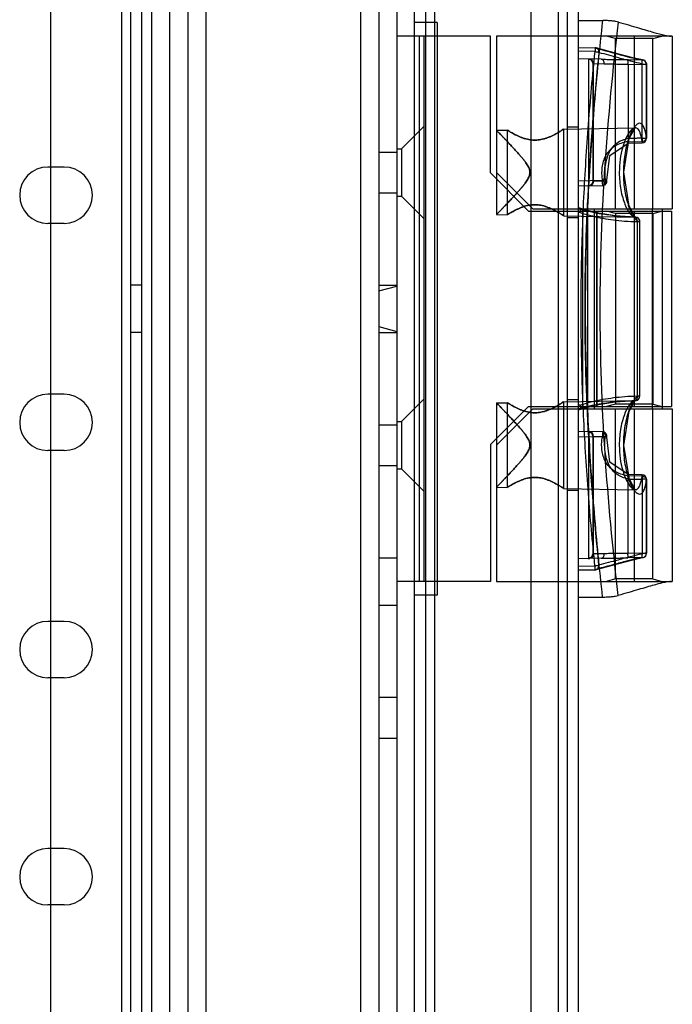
# Model space of a CAD drawing. Header units: millimetres. Extents: x 209 to 825, y 116 to 1310.
# Tile 59 of 70: x 749 to 821, y 982 to 1091. Entities that reach past the tile are written whole.
import ezdxf

# ---------------------------------------------------------------- set-up
doc = ezdxf.new("R2010")
doc.units = ezdxf.units.MM
doc.header["$LTSCALE"] = 92.70943
doc.layers.get('0').update_dxf_attribs({"linetype": 'CONTINUOUS'})

msp = doc.modelspace()

# ---------------------------------------------------------------- linework, layer by layer
at = {"color": 7, "linetype": 'Continuous'}
for p, q in [((763.96, 1307.26), (763.96, 135.26)), ((765.96, 1307.26), (765.96, 135.26)), ((767.96, 1307.26), (767.96, 135.26)), ((769.96, 1307.26), (769.96, 135.26)), ((786.96, 1307.26), (786.96, 135.26)), ((788.96, 1307.26), (788.96, 135.26)), ((790.96, 1307.26), (790.96, 135.26)), ((808.71, 1307.26), (808.71, 165.26)), ((760.66, 1306.26), (760.66, 138.26)), ((761.66, 1306.26), (761.66, 138.26)), ((762.86, 1306.26), (762.86, 138.26)), ((809.71, 1306.06), (809.71, 166.46)), ((810.91, 1306.06), (810.91, 166.46)), ((805.71, 1272.26), (805.71, 200.26)), ((752.86, 1268.11), (752.86, 176.41)), ((792.91, 205.26), (792.91, 1267.26)), ((794.11, 1267.26), (794.11, 205.26)), ((795.11, 1267.26), (795.11, 205.26)), ((795.41, 1090.26), (792.91, 1090.26)), ((795.41, 1090.26), (795.41, 1027.26)), ((810.91, 1090.48), (813.62, 1090.48)), ((801.26, 1088.76), (790.96, 1088.76)), ((793.46, 1028.76), (793.46, 1088.76)), ((793.96, 1028.76), (793.96, 1088.76)), ((801.26, 1073.71), (801.26, 1088.76)), ((801.91, 1088.76), (801.91, 1069.12)), ((821.26, 1088.76), (801.91, 1088.76)), ((815.01, 1088.5), (814.01, 1088.76)), ((815.01, 1069.76), (815.01, 1088.5)), ((819.11, 1088.5), (815.01, 1088.5)), ((817.06, 1088.76), (817.06, 1069.76)), ((819.11, 1088.5), (820.11, 1088.76)), ((819.11, 1069.76), (819.11, 1088.5)), ((821.26, 1088.76), (821.26, 1069.76)), ((810.91, 1087.52), (812.77, 1087.48)), ((810.91, 1087.51), (812.77, 1087.47)), ((812.77, 1087.06), (810.91, 1087.1)), ((813.43, 1086.22), (810.91, 1086.26)), ((812.16, 1086.24), (812.02, 1086.24)), ((812.07, 1072.28), (812.07, 1086.24)), ((812.51, 1085.74), (812.51, 1072.78)), ((812.51, 1085.74), (813.78, 1085.72)), ((812.55, 1085.74), (812.55, 1072.78)), ((812.56, 1072.71), (812.56, 1085.82)), ((813.93, 1086.21), (813.43, 1086.22)), ((816.36, 1086.18), (817.94, 1086.15)), ((816.39, 1085.68), (816.39, 1077.49)), ((816.39, 1085.68), (817.93, 1085.65)), ((817.93, 1085.65), (817.93, 1086.15)), ((817.93, 1077.53), (817.93, 1085.65)), ((818.43, 1085.65), (817.93, 1085.65)), ((818.42, 1085.65), (818.42, 1077.53)), ((818.43, 1077.53), (818.43, 1085.65)), ((791.46, 1076.36), (793.96, 1078.86)), ((801.91, 1078.41), (803.11, 1078.43)), ((803.11, 1078.43), (803.11, 1069.1)), ((809.31, 1078.54), (817.19, 1078.67)), ((809.31, 1078.54), (809.31, 1068.99)), ((810.91, 1078.76), (809.71, 1078.76)), ((816.36, 1077.15), (817.93, 1077.18)), ((816.4, 1076.99), (817.94, 1077.03)), ((817.93, 1077.53), (817.94, 1077.03)), ((817.93, 1077.53), (818.43, 1077.53)), ((788.96, 1076.01), (790.96, 1076.01)), ((790.96, 1076.36), (791.46, 1076.36)), ((791.46, 1076.36), (791.46, 1071.16)), ((754.36, 1074.36), (752.56, 1074.36)), ((805.91, 1069.76), (801.91, 1073.76)), ((805.46, 1069.51), (801.26, 1073.71)), ((810.91, 1072.86), (813.57, 1072.9)), ((813.91, 1072.81), (812.51, 1072.78)), ((813.57, 1072.31), (810.91, 1072.26)), ((788.96, 1071.51), (790.96, 1071.51)), ((790.96, 1071.16), (791.46, 1071.16)), ((791.46, 1071.16), (793.96, 1068.66)), ((805.46, 1069.51), (821.16, 1069.51)), ((805.91, 1069.76), (821.26, 1069.76)), ((811.06, 1069.84), (810.91, 1069.89)), ((811.41, 1047.76), (811.41, 1069.76)), ((811.96, 1048.01), (811.96, 1069.51)), ((812.71, 1047.76), (812.71, 1069.76)), ((812.96, 1069.51), (812.96, 1048.01)), ((812.96, 1048.01), (812.96, 1069.51)), ((815.01, 1069.25), (814.01, 1069.51)), ((817.06, 1069.51), (817.06, 1048.01)), ((819.04, 1069.76), (819.04, 1047.76)), ((819.11, 1069.25), (820.11, 1069.51)), ((820.14, 1069.76), (820.14, 1047.76)), ((820.2, 1047.76), (820.2, 1069.76)), ((821.16, 1069.51), (821.16, 1048.01)), ((801.91, 1069.12), (803.11, 1069.1)), ((809.31, 1068.99), (817.19, 1068.85)), ((810.91, 1068.76), (809.71, 1068.76)), ((815.01, 1069.25), (815.01, 1048.28)), ((819.11, 1069.25), (815.01, 1069.25)), ((817.4, 1068.35), (817.4, 1049.17)), ((817.4, 1068.35), (817.69, 1068.35)), ((817.67, 1068.35), (817.67, 1049.17)), ((817.69, 1049.17), (817.69, 1068.35)), ((819.11, 1069.25), (819.11, 1048.28)), ((754.36, 1068.16), (752.56, 1068.16)), ((762.86, 1061.36), (761.66, 1061.36)), ((788.96, 1061.36), (790.96, 1061.36)), ((788.96, 1060.73), (790.96, 1061.26)), ((788.96, 1056.8), (790.96, 1056.26)), ((762.86, 1056.16), (761.66, 1056.16)), ((788.96, 1056.16), (790.96, 1056.16)), ((754.36, 1049.36), (752.56, 1049.36)), ((791.46, 1046.36), (793.96, 1048.86)), ((817.4, 1049.17), (817.69, 1049.17)), ((805.46, 1048.01), (801.26, 1043.81)), ((801.91, 1048.41), (803.11, 1048.43)), ((801.91, 1048.41), (801.91, 1028.76)), ((805.91, 1047.76), (801.91, 1043.76)), ((803.11, 1048.43), (803.11, 1039.1)), ((805.46, 1048.01), (821.16, 1048.01)), ((805.91, 1047.76), (821.26, 1047.76)), ((809.31, 1048.54), (817.19, 1048.67)), ((809.31, 1048.54), (809.31, 1038.99)), ((810.91, 1048.76), (809.71, 1048.76)), ((815.01, 1048.28), (814.01, 1048.01)), ((819.11, 1048.28), (815.01, 1048.28)), ((815.01, 1029.03), (815.01, 1047.76)), ((817.06, 1047.76), (817.06, 1028.76)), ((819.11, 1048.28), (820.11, 1048.01)), ((819.11, 1029.03), (819.11, 1047.76)), ((821.26, 1047.76), (821.26, 1028.76)), ((810.91, 1047.64), (811.06, 1047.69)), ((788.96, 1046.01), (790.96, 1046.01)), ((790.96, 1046.36), (791.46, 1046.36)), ((791.46, 1046.36), (791.46, 1041.16)), ((813.57, 1045.22), (810.91, 1045.26)), ((813.57, 1044.63), (810.91, 1044.67)), ((812.07, 1031.28), (812.07, 1045.24)), ((812.51, 1044.75), (812.51, 1031.78)), ((812.51, 1044.75), (813.91, 1044.72)), ((812.55, 1044.74), (812.55, 1031.78)), ((812.56, 1031.71), (812.56, 1044.81)), ((801.26, 1043.81), (801.26, 1028.76)), ((754.36, 1043.16), (752.56, 1043.16)), ((788.96, 1041.51), (790.96, 1041.51)), ((790.96, 1041.16), (791.46, 1041.16)), ((791.46, 1041.16), (793.96, 1038.66)), ((817.93, 1040.34), (816.36, 1040.38)), ((817.94, 1040.5), (816.4, 1040.54)), ((817.93, 1040.34), (817.94, 1040.5)), ((817.94, 1040.41), (817.93, 1040)), ((801.91, 1039.12), (803.11, 1039.1)), ((816.39, 1031.85), (816.39, 1040.04)), ((817.93, 1040), (817.93, 1031.88)), ((818.43, 1040), (817.93, 1040)), ((818.42, 1040), (818.42, 1031.88)), ((818.43, 1031.88), (818.43, 1040)), ((809.31, 1038.99), (817.19, 1038.85)), ((810.91, 1038.76), (809.71, 1038.76)), ((813.78, 1031.81), (812.51, 1031.78)), ((817.93, 1031.88), (816.39, 1031.85)), ((817.93, 1031.88), (818.43, 1031.88)), ((788.96, 1031.36), (790.96, 1031.36)), ((813.43, 1031.31), (810.91, 1031.26)), ((810.91, 1030.43), (812.75, 1030.46)), ((812.02, 1031.28), (812.16, 1031.29)), ((813.43, 1031.31), (813.88, 1031.32)), ((817.94, 1031.38), (816.36, 1031.35)), ((812.75, 1030.05), (810.91, 1030.01)), ((810.91, 1030.01), (812.75, 1030.04)), ((801.26, 1028.76), (790.96, 1028.76)), ((801.91, 1028.76), (821.26, 1028.76)), ((815.01, 1029.03), (814.01, 1028.76)), ((819.11, 1029.03), (815.01, 1029.03)), ((819.11, 1029.03), (820.11, 1028.76)), ((795.41, 1027.26), (792.91, 1027.26)), ((788.96, 1026.16), (790.96, 1026.16)), ((810.91, 1027.04), (813.6, 1027.04)), ((754.36, 1024.36), (752.56, 1024.36)), ((754.36, 1018.16), (752.56, 1018.16)), ((788.96, 1016.01), (790.96, 1016.01)), ((788.96, 1011.51), (790.96, 1011.51)), ((754.36, 999.36), (752.56, 999.36)), ((754.36, 993.16), (752.56, 993.16))]:
    msp.add_line(p, q, dxfattribs=at)
for points in [[(817.98, 1086.15), (817.06, 1086.34), (815.37, 1086.78), (812.89, 1087.46)], [(812.02, 1086.24), (812.26, 1086.18), (812.45, 1085.99), (812.51, 1085.74)], [(817.19, 1068.85), (816.52, 1070.06), (815.92, 1073.79), (816.53, 1077.5), (817.19, 1078.67)], [(814.05, 1072.9), (814.4, 1075.64), (816.4, 1076.99)], [(812.51, 1072.78), (812.45, 1072.54), (812.26, 1072.35), (812.02, 1072.28)], [(817.2, 1068.85), (814.97, 1069), (812.92, 1069.33), (811.06, 1069.84)], [(811.06, 1047.69), (812.93, 1048.2), (814.98, 1048.53), (817.2, 1048.67)], [(817.19, 1038.85), (816.54, 1040.01), (815.92, 1043.73), (816.52, 1047.48), (817.19, 1048.67)], [(812.02, 1045.24), (812.37, 1045.1), (812.51, 1044.75)], [(816.4, 1040.54), (814.4, 1041.89), (814.05, 1044.63)], [(812.51, 1031.78), (812.37, 1031.43), (812.02, 1031.28)], [(812.87, 1030.06), (815.37, 1030.75), (817.07, 1031.19), (817.97, 1031.38)]]:
    msp.add_lwpolyline(points, dxfattribs=at)
for centre, radius, start, end in [((812.76, 1086.98), 0.5, 74.7549, 88.8576), ((817.93, 1085.65), 0.5, 360, 88.9997), ((817.93, 1077.53), 0.5, 271.4428, 360), ((752.56, 1071.26), 3.1, 90, 270), ((754.36, 1071.26), 3.1, 270, 90), ((813.56, 1072.81), 0.5, 271.0001, 10.5649), ((816.01, 1084), 15.44, 250.7204, 251.515), ((817.19, 1068.35), 0.5, 0.0036, 88.8942), ((752.56, 1046.26), 3.1, 90, 270), ((754.36, 1046.26), 3.1, 270, 90), ((817.19, 1049.17), 0.5, 271.1127, 360), ((816.01, 1033.53), 15.44, 108.4849, 109.2796), ((813.56, 1044.72), 0.5, 349.3683, 88.9999), ((817.93, 1040), 0.5, 0, 88.5572), ((817.93, 1031.88), 0.5, 275.9311, 0.0312), ((812.74, 1030.54), 0.5, 271.1429, 285.2972), ((752.56, 1021.26), 3.1, 90, 270), ((754.36, 1021.26), 3.1, 270, 90), ((752.56, 996.26), 3.1, 90, 270), ((754.36, 996.26), 3.1, 270, 90)]:
    msp.add_arc(centre, radius, start, end, dxfattribs=at)
for points, knots in [([(813.6, 1027.04), (813.26, 1030.12), (812.66, 1036.22), (812.03, 1045.33), (811.71, 1054.32), (811.71, 1063.28), (812.04, 1072.26), (812.68, 1081.34), (813.28, 1087.42), (813.62, 1090.48)], [0, 0, 0, 0, 0.146178, 0.289288, 0.430484, 0.570899, 0.711835, 0.854491, 1, 1, 1, 1]), ([(815.32, 1027.21), (814.72, 1032.43), (813.7, 1042.93), (813.14, 1058.76), (813.71, 1074.6), (814.74, 1085.09), (815.34, 1090.31)], [0, 0, 0, 0, 0.249039, 0.500025, 0.750998, 1, 1, 1, 1]), ([(815.34, 1090.31), (815.24, 1090.34), (815, 1090.39), (814.59, 1090.44), (814.12, 1090.48), (813.79, 1090.48), (813.62, 1090.48)], [0, 0, 0, 0, 0.187835, 0.428436, 0.705325, 1, 1, 1, 1]), ([(815.34, 1090.31), (816.08, 1090.1), (817.38, 1089.72), (819.07, 1089.22), (820.26, 1088.91), (820.89, 1088.76), (821.11, 1088.76)], [0, 0, 0, 0, 0.384548, 0.678993, 0.886936, 1, 1, 1, 1]), ([(812.75, 1030.46), (812.48, 1033.12), (812, 1038.46), (811.48, 1046.54), (811.22, 1054.68), (811.22, 1062.84), (811.49, 1070.99), (812.02, 1079.06), (812.49, 1084.41), (812.77, 1087.06)], [0, 0, 0, 0, 0.141142, 0.283979, 0.427869, 0.572089, 0.715944, 0.858796, 1, 1, 1, 1]), ([(813.18, 1086.98), (812.23, 1077.61), (811.03, 1058.76), (812.21, 1039.92), (813.16, 1030.54)], [0, 0, 0, 0, 0.499978, 1, 1, 1, 1]), ([(812.77, 1087.47), (812.78, 1087.56), (812.77, 1087.2), (812.77, 1087.11), (812.77, 1087.06)], [0, 0, 0, 0, 0.643112, 1, 1, 1, 1]), ([(813.18, 1086.98), (813.19, 1087.11), (813.13, 1087.37), (812.88, 1087.48), (812.77, 1087.47)], [0, 0, 0, 0, 0.528392, 1, 1, 1, 1]), ([(812.77, 1087.47), (813.38, 1087.31), (814.49, 1087), (815.97, 1086.6), (817.08, 1086.32), (817.69, 1086.18), (817.93, 1086.15)], [0, 0, 0, 0, 0.358014, 0.646652, 0.861902, 1, 1, 1, 1]), ([(812.77, 1087.06), (812.81, 1087.06), (812.95, 1087.04), (813.09, 1087.01), (813.18, 1086.98)], [0, 0, 0, 0, 0.28729, 1, 1, 1, 1]), ([(813.18, 1086.98), (813.89, 1086.79), (815.1, 1086.46), (816.65, 1086.04), (817.69, 1085.79), (818.23, 1085.67), (818.42, 1085.65)], [0, 0, 0, 0, 0.405498, 0.695568, 0.894026, 1, 1, 1, 1]), ([(812.55, 1085.74), (812.56, 1085.8), (812.56, 1085.91), (812.48, 1086.13), (812.29, 1086.24), (812.16, 1086.24)], [0, 0, 0, 0, 0.233956, 0.44442, 1, 1, 1, 1]), ([(813.78, 1085.72), (813.78, 1085.84), (813.74, 1086.07), (813.53, 1086.22), (813.43, 1086.22)], [0, 0, 0, 0, 0.556398, 1, 1, 1, 1]), ([(813.43, 1086.22), (813.65, 1086.22), (814.1, 1086.21), (814.8, 1086.2), (815.56, 1086.19), (816.08, 1086.18), (816.36, 1086.18)], [0, 0, 0, 0, 0.220779, 0.468102, 0.714268, 1, 1, 1, 1]), ([(813.78, 1085.72), (813.97, 1085.72), (814.38, 1085.71), (815, 1085.7), (815.68, 1085.69), (816.14, 1085.68), (816.39, 1085.68)], [0, 0, 0, 0, 0.220388, 0.467634, 0.713853, 1, 1, 1, 1]), ([(816.39, 1085.68), (816.39, 1085.73), (816.37, 1085.88), (816.48, 1086.15), (816.36, 1086.18)], [0, 0, 0, 0, 0.30515, 1, 1, 1, 1]), ([(817.93, 1086.15), (817.98, 1086.15), (818.09, 1086.13), (818.22, 1086.06), (818.33, 1085.95), (818.41, 1085.81), (818.42, 1085.71), (818.42, 1085.65)], [0, 0, 0, 0, 0.195596, 0.394744, 0.594741, 0.796266, 1, 1, 1, 1]), ([(818.42, 1077.53), (818.39, 1077.76), (818.33, 1078.17), (818.18, 1078.68), (817.99, 1079.04), (817.69, 1079.22), (817.35, 1079.07), (817.06, 1078.73), (816.75, 1078.22), (816.46, 1077.51), (816.2, 1076.65), (816.01, 1075.69), (815.9, 1074.69), (815.87, 1073.68), (815.91, 1072.68), (816.03, 1071.72), (816.22, 1070.81), (816.46, 1070.01), (816.74, 1069.33), (817.04, 1068.82), (817.33, 1068.48), (817.57, 1068.35), (817.67, 1068.35)], [0, 0, 0, 0, 0.049991, 0.089168, 0.117055, 0.136732, 0.158381, 0.190345, 0.23438, 0.28877, 0.356242, 0.428357, 0.502395, 0.576127, 0.648035, 0.718298, 0.786531, 0.850048, 0.901942, 0.945108, 0.977534, 1, 1, 1, 1]), ([(805.59, 1073.76), (805.59, 1073.82), (805.59, 1073.94), (805.54, 1074.12), (805.47, 1074.31), (805.37, 1074.51), (805.23, 1074.73), (805.07, 1074.96), (804.88, 1075.21), (804.66, 1075.47), (804.41, 1075.76), (804.13, 1076.07), (803.82, 1076.41), (803.5, 1076.76), (803.17, 1077.1), (802.88, 1077.41), (802.63, 1077.67), (802.42, 1077.89), (802.24, 1078.07), (802.12, 1078.2), (801.86, 1078.47), (802.11, 1078.2), (802.24, 1078.07), (802.42, 1077.89), (802.62, 1077.68), (802.87, 1077.41), (803.17, 1077.1), (803.49, 1076.76), (803.82, 1076.41), (804.13, 1076.07), (804.41, 1075.76), (804.66, 1075.47), (804.88, 1075.21), (805.07, 1074.96), (805.23, 1074.73), (805.37, 1074.51), (805.47, 1074.31), (805.54, 1074.12), (805.59, 1073.94), (805.59, 1073.82), (805.59, 1073.76)], [0, 0, 0, 0, 0.014022, 0.029415, 0.0465, 0.065608, 0.086957, 0.110657, 0.136854, 0.165769, 0.197623, 0.232674, 0.271183, 0.312539, 0.353085, 0.389442, 0.419933, 0.444976, 0.46524, 0.480968, 0.5, 0.518792, 0.534436, 0.554634, 0.579602, 0.609882, 0.646246, 0.687137, 0.728762, 0.767397, 0.802398, 0.83428, 0.863197, 0.889392, 0.913087, 0.934431, 0.953527, 0.970601, 0.985982, 1, 1, 1, 1]), ([(806.21, 1077.32), (806.11, 1077.32), (805.92, 1077.32), (805.62, 1077.35), (805.31, 1077.41), (805, 1077.49), (804.7, 1077.59), (804.4, 1077.72), (804.12, 1077.85), (803.86, 1077.98), (803.65, 1078.1), (803.46, 1078.21), (803.33, 1078.29), (803.05, 1078.47), (803.33, 1078.29), (803.46, 1078.21), (803.65, 1078.1), (803.86, 1077.98), (804.12, 1077.85), (804.4, 1077.72), (804.7, 1077.59), (805, 1077.49), (805.31, 1077.41), (805.62, 1077.35), (805.92, 1077.32), (806.11, 1077.32), (806.21, 1077.32)], [0, 0, 0, 0, 0.044668, 0.090094, 0.136858, 0.185184, 0.23485, 0.284459, 0.332209, 0.375705, 0.413567, 0.444933, 0.469716, 0.5, 0.530323, 0.555102, 0.586492, 0.624345, 0.667908, 0.715544, 0.765072, 0.814705, 0.863043, 0.909876, 0.955359, 1, 1, 1, 1]), ([(806.21, 1077.32), (806.31, 1077.32), (806.51, 1077.34), (806.81, 1077.38), (807.12, 1077.45), (807.43, 1077.55), (807.74, 1077.66), (808.04, 1077.8), (808.32, 1077.94), (808.57, 1078.08), (808.78, 1078.2), (808.97, 1078.31), (809.1, 1078.4), (809.37, 1078.58), (809.1, 1078.4), (808.97, 1078.31), (808.78, 1078.2), (808.57, 1078.08), (808.32, 1077.94), (808.04, 1077.8), (807.74, 1077.66), (807.43, 1077.55), (807.12, 1077.45), (806.81, 1077.38), (806.51, 1077.34), (806.31, 1077.32), (806.21, 1077.32)], [0, 0, 0, 0, 0.044069, 0.089512, 0.136743, 0.185817, 0.236267, 0.28639, 0.334249, 0.377512, 0.414954, 0.445867, 0.470248, 0.5, 0.529813, 0.554193, 0.585132, 0.622577, 0.665917, 0.71367, 0.763729, 0.814123, 0.863169, 0.910448, 0.955949, 1, 1, 1, 1]), ([(817.93, 1077.18), (817.89, 1077.48), (817.82, 1077.9), (817.63, 1078.36), (817.47, 1078.57), (817.27, 1078.69), (817.05, 1078.66), (816.84, 1078.53), (816.51, 1078.19), (816.13, 1077.52), (815.76, 1076.48), (815.49, 1075.19), (815.43, 1074.25), (815.43, 1073.76)], [0, 0, 0, 0, 0.125972, 0.171733, 0.206808, 0.234584, 0.261922, 0.29536, 0.338259, 0.455325, 0.610864, 0.797085, 1, 1, 1, 1]), ([(816.36, 1077.15), (816.11, 1077.11), (815.62, 1076.99), (814.96, 1076.7), (814.41, 1076.28), (813.98, 1075.76), (813.69, 1075.14), (813.52, 1074.47), (813.49, 1074), (813.49, 1073.76)], [0, 0, 0, 0, 0.157983, 0.302683, 0.44146, 0.577617, 0.714255, 0.854431, 1, 1, 1, 1]), ([(816.39, 1077.49), (816.17, 1077.44), (815.75, 1077.32), (815.17, 1077), (814.67, 1076.55), (814.29, 1075.98), (814.02, 1075.29), (813.86, 1074.51), (813.81, 1073.67), (813.86, 1073.1), (813.91, 1072.81)], [0, 0, 0, 0, 0.112253, 0.223425, 0.334983, 0.448381, 0.574461, 0.708799, 0.851305, 1, 1, 1, 1]), ([(816.39, 1077.49), (816.4, 1077.44), (816.42, 1077.37), (816.37, 1077.08), (816.36, 1077.15)], [0, 0, 0, 0, 0.448431, 1, 1, 1, 1]), ([(817.93, 1077.53), (817.75, 1077.53), (817.41, 1077.52), (816.9, 1077.5), (816.56, 1077.49), (816.39, 1077.49)], [0, 0, 0, 0, 0.337098, 0.670444, 1, 1, 1, 1]), ([(817.93, 1077.18), (818.03, 1077.19), (818.23, 1077.24), (818.4, 1077.42), (818.42, 1077.53)], [0, 0, 0, 0, 0.439152, 1, 1, 1, 1]), ([(805.59, 1073.76), (805.59, 1073.71), (805.59, 1073.59), (805.54, 1073.41), (805.47, 1073.22), (805.37, 1073.02), (805.23, 1072.8), (805.07, 1072.57), (804.88, 1072.32), (804.66, 1072.05), (804.41, 1071.77), (804.13, 1071.45), (803.82, 1071.12), (803.5, 1070.77), (803.17, 1070.43), (802.88, 1070.12), (802.63, 1069.86), (802.42, 1069.64), (802.24, 1069.46), (802.12, 1069.33), (801.86, 1069.06), (802.11, 1069.33), (802.24, 1069.46), (802.42, 1069.64), (802.62, 1069.85), (802.87, 1070.12), (803.17, 1070.42), (803.49, 1070.77), (803.82, 1071.12), (804.13, 1071.46), (804.41, 1071.77), (804.66, 1072.06), (804.88, 1072.32), (805.07, 1072.57), (805.23, 1072.8), (805.37, 1073.02), (805.47, 1073.22), (805.54, 1073.41), (805.59, 1073.59), (805.59, 1073.71), (805.59, 1073.76)], [0, 0, 0, 0, 0.014022, 0.029415, 0.0465, 0.065608, 0.086957, 0.110657, 0.136854, 0.165769, 0.197623, 0.232674, 0.271182, 0.312538, 0.353085, 0.389442, 0.419933, 0.444976, 0.46524, 0.480968, 0.5, 0.518792, 0.534436, 0.554634, 0.579602, 0.609882, 0.646246, 0.687137, 0.728763, 0.767397, 0.802398, 0.83428, 0.863197, 0.889392, 0.913087, 0.934431, 0.953527, 0.970601, 0.985982, 1, 1, 1, 1]), ([(813.49, 1073.76), (813.49, 1073.67), (813.49, 1073.47), (813.52, 1073.18), (813.55, 1072.99), (813.57, 1072.9)], [0, 0, 0, 0, 0.336679, 0.669558, 1, 1, 1, 1]), ([(815.43, 1073.76), (815.43, 1073.12), (815.51, 1072.18), (815.78, 1071.02), (816.09, 1070.12), (816.46, 1069.35), (816.97, 1068.86), (817.2, 1068.85)], [0, 0, 0, 0, 0.354277, 0.514997, 0.65789, 0.875925, 1, 1, 1, 1]), ([(812.55, 1072.78), (812.56, 1072.73), (812.56, 1072.62), (812.48, 1072.4), (812.29, 1072.29), (812.16, 1072.29)], [0, 0, 0, 0, 0.233661, 0.444094, 1, 1, 1, 1]), ([(813.57, 1072.31), (813.65, 1072.32), (813.55, 1072.55), (813.58, 1072.72), (813.57, 1072.84), (813.57, 1072.9)], [0, 0, 0, 0, 0.411736, 0.692494, 1, 1, 1, 1]), ([(813.91, 1072.81), (813.96, 1072.83), (814.14, 1072.9), (813.78, 1072.96), (813.67, 1072.92), (813.57, 1072.9)], [0, 0, 0, 0, 0.248818, 0.530008, 1, 1, 1, 1]), ([(813.91, 1072.81), (813.91, 1072.76), (813.89, 1072.62), (813.81, 1072.41), (813.65, 1072.31), (813.57, 1072.31)], [0, 0, 0, 0, 0.230641, 0.656773, 1, 1, 1, 1]), ([(806.21, 1070.21), (806.11, 1070.21), (805.92, 1070.21), (805.62, 1070.18), (805.31, 1070.12), (805, 1070.04), (804.7, 1069.93), (804.4, 1069.81), (804.12, 1069.68), (803.86, 1069.55), (803.65, 1069.43), (803.46, 1069.32), (803.33, 1069.24), (803.05, 1069.06), (803.33, 1069.24), (803.46, 1069.32), (803.65, 1069.43), (803.86, 1069.55), (804.12, 1069.68), (804.4, 1069.81), (804.7, 1069.93), (805, 1070.04), (805.31, 1070.12), (805.62, 1070.18), (805.92, 1070.21), (806.11, 1070.21), (806.21, 1070.21)], [0, 0, 0, 0, 0.044668, 0.090096, 0.13686, 0.185186, 0.234852, 0.28446, 0.33221, 0.375705, 0.413567, 0.444933, 0.469716, 0.5, 0.530324, 0.555103, 0.586492, 0.624346, 0.667909, 0.715546, 0.765074, 0.814707, 0.863045, 0.909878, 0.95536, 1, 1, 1, 1]), ([(806.21, 1070.21), (806.31, 1070.21), (806.51, 1070.19), (806.81, 1070.15), (807.12, 1070.08), (807.43, 1069.98), (807.74, 1069.86), (808.04, 1069.73), (808.32, 1069.59), (808.57, 1069.45), (808.78, 1069.33), (808.97, 1069.22), (809.1, 1069.13), (809.37, 1068.95), (809.1, 1069.13), (808.97, 1069.22), (808.78, 1069.33), (808.57, 1069.45), (808.32, 1069.59), (808.04, 1069.73), (807.74, 1069.86), (807.43, 1069.98), (807.12, 1070.08), (806.81, 1070.15), (806.51, 1070.19), (806.31, 1070.21), (806.21, 1070.21)], [0, 0, 0, 0, 0.04407, 0.089514, 0.136745, 0.185818, 0.236268, 0.286391, 0.334249, 0.377512, 0.414954, 0.445867, 0.470248, 0.5, 0.529813, 0.554193, 0.585132, 0.622578, 0.665918, 0.713672, 0.763731, 0.814125, 0.863171, 0.910449, 0.955949, 1, 1, 1, 1]), ([(811.12, 1069.36), (811.13, 1069.4), (811.14, 1069.47), (811.16, 1069.6), (811.15, 1069.72), (811.1, 1069.84), (810.99, 1069.84), (810.94, 1069.8), (810.91, 1069.78)], [0, 0, 0, 0, 0.16689, 0.337264, 0.565569, 0.722417, 0.846498, 1, 1, 1, 1]), ([(811.12, 1069.36), (811.51, 1069.23), (812.34, 1068.99), (813.57, 1068.72), (814.81, 1068.53), (816.06, 1068.4), (816.94, 1068.37), (817.4, 1068.36)], [0, 0, 0, 0, 0.193358, 0.409438, 0.588403, 0.783371, 1, 1, 1, 1]), ([(817.2, 1068.85), (817.25, 1068.85), (817.35, 1068.84), (817.48, 1068.76), (817.59, 1068.65), (817.66, 1068.51), (817.67, 1068.41), (817.67, 1068.35)], [0, 0, 0, 0, 0.197522, 0.396481, 0.59754, 0.799779, 1, 1, 1, 1]), ([(817.4, 1068.35), (817.4, 1068.41), (817.39, 1068.54), (817.36, 1068.73), (817.25, 1068.85), (817.2, 1068.85)], [0, 0, 0, 0, 0.267828, 0.724928, 1, 1, 1, 1]), ([(811.12, 1048.17), (811.5, 1048.3), (812.34, 1048.54), (813.56, 1048.8), (814.81, 1049), (816.07, 1049.12), (816.94, 1049.16), (817.4, 1049.17)], [0, 0, 0, 0, 0.19231, 0.407525, 0.588787, 0.784094, 1, 1, 1, 1]), ([(817.67, 1049.17), (817.58, 1049.17), (817.34, 1049.06), (817.04, 1048.72), (816.74, 1048.19), (816.45, 1047.48), (816.19, 1046.61), (816, 1045.64), (815.89, 1044.63), (815.87, 1043.62), (815.92, 1042.63), (816.04, 1041.67), (816.23, 1040.77), (816.48, 1039.97), (816.75, 1039.31), (817.04, 1038.81), (817.33, 1038.47), (817.67, 1038.31), (817.99, 1038.47), (818.17, 1038.84), (818.33, 1039.36), (818.39, 1039.77), (818.42, 1040)], [0, 0, 0, 0, 0.02159, 0.05371, 0.09799, 0.15274, 0.221123, 0.2942, 0.368321, 0.441906, 0.514204, 0.584448, 0.651951, 0.714341, 0.765022, 0.807492, 0.839608, 0.861848, 0.881834, 0.91, 0.949735, 1, 1, 1, 1]), ([(817.2, 1048.67), (817.25, 1048.67), (817.35, 1048.69), (817.48, 1048.77), (817.59, 1048.88), (817.66, 1049.02), (817.67, 1049.12), (817.67, 1049.17)], [0, 0, 0, 0, 0.197496, 0.39566, 0.595391, 0.796942, 1, 1, 1, 1]), ([(817.4, 1049.17), (817.4, 1049.11), (817.39, 1048.98), (817.35, 1048.8), (817.26, 1048.67), (817.2, 1048.67)], [0, 0, 0, 0, 0.351522, 0.661592, 1, 1, 1, 1]), ([(805.59, 1043.76), (805.59, 1043.82), (805.59, 1043.94), (805.54, 1044.12), (805.47, 1044.31), (805.37, 1044.51), (805.23, 1044.73), (805.07, 1044.96), (804.88, 1045.21), (804.66, 1045.47), (804.41, 1045.76), (804.13, 1046.07), (803.82, 1046.41), (803.5, 1046.76), (803.17, 1047.1), (802.88, 1047.41), (802.63, 1047.67), (802.42, 1047.89), (802.24, 1048.07), (802.12, 1048.2), (801.86, 1048.47), (802.11, 1048.2), (802.24, 1048.07), (802.42, 1047.89), (802.62, 1047.68), (802.87, 1047.41), (803.17, 1047.1), (803.49, 1046.76), (803.82, 1046.41), (804.13, 1046.07), (804.41, 1045.76), (804.66, 1045.47), (804.88, 1045.21), (805.07, 1044.96), (805.23, 1044.73), (805.37, 1044.51), (805.47, 1044.31), (805.54, 1044.12), (805.59, 1043.94), (805.59, 1043.82), (805.59, 1043.76)], [0, 0, 0, 0, 0.014022, 0.029415, 0.0465, 0.065608, 0.086957, 0.110657, 0.136854, 0.165769, 0.197623, 0.232674, 0.271183, 0.312539, 0.353085, 0.389442, 0.419933, 0.444976, 0.46524, 0.480968, 0.5, 0.518792, 0.534436, 0.554634, 0.579602, 0.609882, 0.646246, 0.687137, 0.728762, 0.767397, 0.802398, 0.83428, 0.863197, 0.889392, 0.913087, 0.934431, 0.953527, 0.970601, 0.985982, 1, 1, 1, 1]), ([(806.21, 1047.32), (806.11, 1047.32), (805.92, 1047.32), (805.62, 1047.35), (805.31, 1047.41), (805, 1047.49), (804.7, 1047.59), (804.4, 1047.72), (804.12, 1047.85), (803.86, 1047.98), (803.65, 1048.1), (803.46, 1048.21), (803.33, 1048.29), (803.05, 1048.47), (803.33, 1048.29), (803.46, 1048.21), (803.65, 1048.1), (803.86, 1047.98), (804.12, 1047.85), (804.4, 1047.72), (804.7, 1047.59), (805, 1047.49), (805.31, 1047.41), (805.62, 1047.35), (805.92, 1047.32), (806.11, 1047.32), (806.21, 1047.32)], [0, 0, 0, 0, 0.044668, 0.090094, 0.136858, 0.185184, 0.23485, 0.284459, 0.332209, 0.375705, 0.413567, 0.444933, 0.469716, 0.5, 0.530323, 0.555102, 0.586492, 0.624345, 0.667908, 0.715544, 0.765072, 0.814705, 0.863043, 0.909876, 0.955359, 1, 1, 1, 1]), ([(806.21, 1047.32), (806.31, 1047.32), (806.51, 1047.34), (806.81, 1047.38), (807.12, 1047.45), (807.43, 1047.55), (807.74, 1047.66), (808.04, 1047.8), (808.32, 1047.94), (808.57, 1048.08), (808.78, 1048.2), (808.97, 1048.31), (809.1, 1048.4), (809.37, 1048.58), (809.1, 1048.4), (808.97, 1048.31), (808.78, 1048.2), (808.57, 1048.08), (808.32, 1047.94), (808.04, 1047.8), (807.74, 1047.66), (807.43, 1047.55), (807.12, 1047.45), (806.81, 1047.38), (806.51, 1047.34), (806.31, 1047.32), (806.21, 1047.32)], [0, 0, 0, 0, 0.044069, 0.089512, 0.136743, 0.185817, 0.236267, 0.28639, 0.334249, 0.377512, 0.414954, 0.445867, 0.470248, 0.5, 0.529813, 0.554193, 0.585132, 0.622577, 0.665917, 0.71367, 0.763729, 0.814123, 0.863169, 0.910448, 0.955949, 1, 1, 1, 1]), ([(811.12, 1048.17), (811.13, 1048.13), (811.14, 1048.06), (811.16, 1047.93), (811.15, 1047.81), (811.1, 1047.69), (810.99, 1047.68), (810.94, 1047.73), (810.91, 1047.75)], [0, 0, 0, 0, 0.167716, 0.338639, 0.566942, 0.72325, 0.847109, 1, 1, 1, 1]), ([(817.2, 1048.67), (816.97, 1048.67), (816.46, 1048.17), (816.09, 1047.41), (815.78, 1046.51), (815.51, 1045.34), (815.43, 1044.41), (815.43, 1043.76)], [0, 0, 0, 0, 0.124075, 0.34211, 0.485003, 0.645723, 1, 1, 1, 1]), ([(812.55, 1044.74), (812.56, 1044.8), (812.56, 1044.91), (812.48, 1045.13), (812.29, 1045.24), (812.16, 1045.24)], [0, 0, 0, 0, 0.233853, 0.444324, 1, 1, 1, 1]), ([(813.49, 1043.76), (813.49, 1043.86), (813.49, 1044.06), (813.52, 1044.34), (813.55, 1044.53), (813.57, 1044.63)], [0, 0, 0, 0, 0.335977, 0.668861, 1, 1, 1, 1]), ([(813.57, 1045.22), (813.65, 1045.22), (813.55, 1044.97), (813.58, 1044.81), (813.57, 1044.69), (813.57, 1044.63)], [0, 0, 0, 0, 0.426914, 0.703899, 1, 1, 1, 1]), ([(813.57, 1045.22), (813.65, 1045.22), (813.77, 1045.14), (813.88, 1044.96), (813.91, 1044.81), (813.91, 1044.72)], [0, 0, 0, 0, 0.35067, 0.575184, 1, 1, 1, 1]), ([(813.57, 1044.63), (813.62, 1044.62), (813.71, 1044.56), (813.97, 1044.69), (813.91, 1044.72)], [0, 0, 0, 0, 0.436482, 1, 1, 1, 1]), ([(816.39, 1040.04), (816.17, 1040.08), (815.75, 1040.21), (815.16, 1040.53), (814.67, 1040.98), (814.28, 1041.56), (814.01, 1042.25), (813.86, 1043.03), (813.81, 1043.86), (813.86, 1044.43), (813.91, 1044.72)], [0, 0, 0, 0, 0.112292, 0.223795, 0.33566, 0.449345, 0.575595, 0.709827, 0.851999, 1, 1, 1, 1]), ([(805.59, 1043.76), (805.59, 1043.71), (805.59, 1043.59), (805.54, 1043.41), (805.47, 1043.22), (805.37, 1043.02), (805.23, 1042.8), (805.07, 1042.57), (804.88, 1042.32), (804.66, 1042.05), (804.41, 1041.77), (804.13, 1041.45), (803.82, 1041.12), (803.5, 1040.77), (803.17, 1040.43), (802.88, 1040.12), (802.63, 1039.86), (802.42, 1039.64), (802.24, 1039.46), (802.12, 1039.33), (801.86, 1039.06), (802.11, 1039.33), (802.24, 1039.46), (802.42, 1039.64), (802.62, 1039.85), (802.87, 1040.12), (803.17, 1040.42), (803.49, 1040.77), (803.82, 1041.12), (804.13, 1041.46), (804.41, 1041.77), (804.66, 1042.06), (804.88, 1042.32), (805.07, 1042.57), (805.23, 1042.8), (805.37, 1043.02), (805.47, 1043.22), (805.54, 1043.41), (805.59, 1043.59), (805.59, 1043.71), (805.59, 1043.76)], [0, 0, 0, 0, 0.014022, 0.029415, 0.0465, 0.065608, 0.086957, 0.110657, 0.136854, 0.165769, 0.197623, 0.232674, 0.271182, 0.312538, 0.353085, 0.389442, 0.419933, 0.444976, 0.46524, 0.480968, 0.5, 0.518792, 0.534436, 0.554634, 0.579602, 0.609882, 0.646246, 0.687137, 0.728763, 0.767397, 0.802398, 0.83428, 0.863197, 0.889392, 0.913087, 0.934431, 0.953527, 0.970601, 0.985982, 1, 1, 1, 1]), ([(816.36, 1040.38), (816.1, 1040.42), (815.62, 1040.54), (814.95, 1040.84), (814.4, 1041.25), (813.98, 1041.78), (813.69, 1042.39), (813.52, 1043.06), (813.49, 1043.53), (813.49, 1043.76)], [0, 0, 0, 0, 0.160411, 0.305776, 0.444381, 0.579714, 0.715282, 0.854622, 1, 1, 1, 1]), ([(815.43, 1043.76), (815.43, 1043.28), (815.49, 1042.34), (815.76, 1041.05), (816.13, 1040.01), (816.51, 1039.34), (816.84, 1039), (817.05, 1038.87), (817.27, 1038.84), (817.47, 1038.95), (817.63, 1039.17), (817.82, 1039.63), (817.89, 1040.04), (817.93, 1040.34)], [0, 0, 0, 0, 0.202915, 0.389136, 0.544676, 0.661742, 0.70464, 0.738079, 0.765417, 0.793192, 0.828267, 0.874027, 1, 1, 1, 1]), ([(806.21, 1040.21), (806.11, 1040.21), (805.92, 1040.21), (805.62, 1040.18), (805.31, 1040.12), (805, 1040.04), (804.7, 1039.93), (804.4, 1039.81), (804.12, 1039.68), (803.86, 1039.55), (803.65, 1039.43), (803.46, 1039.32), (803.33, 1039.24), (803.05, 1039.06), (803.33, 1039.24), (803.46, 1039.32), (803.65, 1039.43), (803.86, 1039.55), (804.12, 1039.68), (804.4, 1039.81), (804.7, 1039.93), (805, 1040.04), (805.31, 1040.12), (805.62, 1040.18), (805.92, 1040.21), (806.11, 1040.21), (806.21, 1040.21)], [0, 0, 0, 0, 0.044668, 0.090096, 0.13686, 0.185186, 0.234852, 0.28446, 0.33221, 0.375705, 0.413567, 0.444933, 0.469716, 0.5, 0.530324, 0.555103, 0.586492, 0.624346, 0.667909, 0.715546, 0.765074, 0.814707, 0.863045, 0.909878, 0.95536, 1, 1, 1, 1]), ([(806.21, 1040.21), (806.31, 1040.21), (806.51, 1040.19), (806.81, 1040.15), (807.12, 1040.08), (807.43, 1039.98), (807.74, 1039.86), (808.04, 1039.73), (808.32, 1039.59), (808.57, 1039.45), (808.78, 1039.33), (808.97, 1039.22), (809.1, 1039.13), (809.37, 1038.95), (809.1, 1039.13), (808.97, 1039.22), (808.78, 1039.33), (808.57, 1039.45), (808.32, 1039.59), (808.04, 1039.73), (807.74, 1039.86), (807.43, 1039.98), (807.12, 1040.08), (806.81, 1040.15), (806.51, 1040.19), (806.31, 1040.21), (806.21, 1040.21)], [0, 0, 0, 0, 0.04407, 0.089514, 0.136745, 0.185818, 0.236268, 0.286391, 0.334249, 0.377512, 0.414954, 0.445867, 0.470248, 0.5, 0.529813, 0.554193, 0.585132, 0.622578, 0.665918, 0.713672, 0.763731, 0.814125, 0.863171, 0.910449, 0.955949, 1, 1, 1, 1]), ([(816.39, 1040.04), (816.4, 1040.09), (816.42, 1040.16), (816.37, 1040.44), (816.36, 1040.38)], [0, 0, 0, 0, 0.453054, 1, 1, 1, 1]), ([(817.93, 1040.34), (818.02, 1040.34), (818.22, 1040.29), (818.4, 1040.12), (818.42, 1040)], [0, 0, 0, 0, 0.396791, 1, 1, 1, 1]), ([(816.39, 1040.04), (816.56, 1040.03), (816.9, 1040.02), (817.41, 1040.01), (817.75, 1040), (817.93, 1040)], [0, 0, 0, 0, 0.329591, 0.662936, 1, 1, 1, 1]), ([(812.55, 1031.78), (812.56, 1031.73), (812.56, 1031.62), (812.48, 1031.4), (812.29, 1031.29), (812.16, 1031.29)], [0, 0, 0, 0, 0.233706, 0.444108, 1, 1, 1, 1]), ([(818.42, 1031.88), (818.23, 1031.86), (817.69, 1031.73), (816.65, 1031.49), (815.09, 1031.06), (813.87, 1030.73), (813.16, 1030.54)], [0, 0, 0, 0, 0.105763, 0.304068, 0.594156, 1, 1, 1, 1]), ([(813.43, 1031.31), (813.53, 1031.31), (813.74, 1031.46), (813.78, 1031.69), (813.78, 1031.81)], [0, 0, 0, 0, 0.443602, 1, 1, 1, 1]), ([(816.39, 1031.85), (816.15, 1031.84), (815.7, 1031.84), (815.03, 1031.83), (814.4, 1031.82), (813.98, 1031.81), (813.78, 1031.81)], [0, 0, 0, 0, 0.274421, 0.51942, 0.768414, 1, 1, 1, 1]), ([(816.36, 1031.35), (816.43, 1031.36), (816.36, 1031.62), (816.39, 1031.75), (816.39, 1031.85)], [0, 0, 0, 0, 0.418812, 1, 1, 1, 1]), ([(817.93, 1031.88), (817.93, 1031.83), (817.94, 1031.66), (817.88, 1031.48), (817.94, 1031.38)], [0, 0, 0, 0, 0.300727, 1, 1, 1, 1]), ([(817.94, 1031.38), (817.99, 1031.38), (818.09, 1031.39), (818.23, 1031.47), (818.34, 1031.58), (818.41, 1031.72), (818.42, 1031.83), (818.42, 1031.88)], [0, 0, 0, 0, 0.198982, 0.399089, 0.59971, 0.800991, 1, 1, 1, 1]), ([(817.93, 1031.38), (817.69, 1031.35), (817.07, 1031.21), (815.96, 1030.93), (814.48, 1030.52), (813.36, 1030.22), (812.75, 1030.05)], [0, 0, 0, 0, 0.138006, 0.353237, 0.641912, 1, 1, 1, 1]), ([(812.75, 1030.05), (812.86, 1030.04), (813.11, 1030.16), (813.17, 1030.42), (813.16, 1030.54)], [0, 0, 0, 0, 0.471493, 1, 1, 1, 1]), ([(813.16, 1030.54), (813.14, 1030.53), (813, 1030.5), (812.86, 1030.48), (812.75, 1030.46)], [0, 0, 0, 0, 0.190395, 1, 1, 1, 1]), ([(812.75, 1030.46), (812.75, 1030.41), (812.75, 1030.33), (812.76, 1029.96), (812.75, 1030.05)], [0, 0, 0, 0, 0.357083, 1, 1, 1, 1]), ([(813.43, 1031.31), (813.55, 1031.31), (813.79, 1031.31), (814.16, 1031.32), (814.57, 1031.32), (814.99, 1031.33), (815.44, 1031.34), (815.9, 1031.34), (816.21, 1031.35), (816.36, 1031.35)], [0, 0, 0, 0, 0.117946, 0.246538, 0.384506, 0.530402, 0.682692, 0.839776, 1, 1, 1, 1]), ([(821.11, 1028.76), (821.02, 1028.76), (820.8, 1028.73), (820.4, 1028.65), (819.87, 1028.52), (819.21, 1028.34), (818.42, 1028.12), (817.5, 1027.85), (816.45, 1027.54), (815.71, 1027.33), (815.32, 1027.21)], [0, 0, 0, 0, 0.044614, 0.112231, 0.203057, 0.31707, 0.454105, 0.613886, 0.796005, 1, 1, 1, 1]), ([(813.6, 1027.04), (813.77, 1027.04), (814.1, 1027.05), (814.57, 1027.08), (814.97, 1027.13), (815.22, 1027.18), (815.32, 1027.21)], [0, 0, 0, 0, 0.294568, 0.5714, 0.812028, 1, 1, 1, 1])]:
    msp.add_open_spline(points, degree=3, knots=knots, dxfattribs=at)
for points in [[(817.2, 1068.85), (815.08, 1068.9), (812.94, 1069.16), (810.91, 1069.78)], [(810.91, 1047.75), (812.94, 1048.37), (815.08, 1048.63), (817.2, 1048.67)]]:
    msp.add_open_spline(points, degree=3, dxfattribs=at)

doc.saveas('drawing.dxf')
